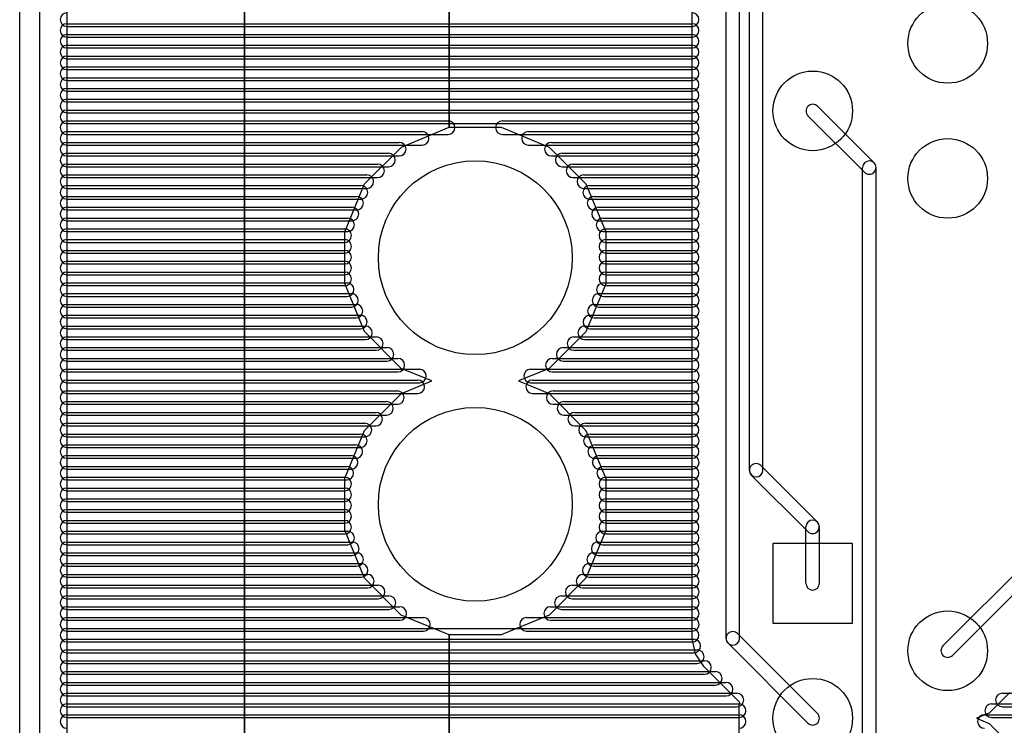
# Model space of a CAD drawing. Extents: x 4625 to 28175, y 45595 to 78045.
# Tile 3 of 28: x 4625 to 11920, y 51668 to 56896. Entities that reach past the tile are written whole.
import ezdxf

# ---------------------------------------------------------------- set-up
doc = ezdxf.new("R2010")
doc.units = 0
doc.layers.add('BLACK', color=1, linetype='CONTINUOUS')

msp = doc.modelspace()

# ---------------------------------------------------------------- linework, layer by layer
at = {"layer": 'BLACK'}
for p, q in [((4625, 46470), (4625, 77970)), ((4775, 46470), (4775, 77970)), ((4975, 61519), (4975, 47281)), ((6291, 47745), (6291, 60721)), ((6291, 60721), (6291, 47745)), ((7807, 56099), (7807, 58838)), ((7807, 58838), (7807, 56099)), ((9608, 52312), (9608, 57628)), ((9858, 52312), (9858, 57628)), ((9958, 52312), (9958, 57628)), ((10031, 53558), (10031, 57476)), ((10131, 53558), (10131, 57476)), ((4975, 56866), (9607, 56866)), ((4975, 56866), (9607, 56866)), ((4975, 56866), (9607, 56866)), ((4975, 56846), (9607, 56846)), ((4975, 56846), (9607, 56846)), ((4975, 56846), (9607, 56846)), ((4975, 56786), (9607, 56786)), ((4975, 56786), (9607, 56786)), ((4975, 56786), (9607, 56786)), ((4975, 56766), (9607, 56766)), ((4975, 56766), (9607, 56766)), ((4975, 56766), (9607, 56766)), ((4975, 56706), (9607, 56706)), ((4975, 56706), (9607, 56706)), ((4975, 56706), (9607, 56706)), ((4975, 56686), (9607, 56686)), ((4975, 56686), (9607, 56686)), ((4975, 56686), (9607, 56686)), ((4975, 56626), (9607, 56626)), ((4975, 56626), (9607, 56626)), ((4975, 56626), (9607, 56626)), ((4975, 56606), (9607, 56606)), ((4975, 56606), (9607, 56606)), ((4975, 56606), (9607, 56606)), ((4975, 56546), (9607, 56546)), ((4975, 56546), (9607, 56546)), ((4975, 56546), (9607, 56546)), ((4975, 56526), (9607, 56526)), ((4975, 56526), (9607, 56526)), ((4975, 56526), (9607, 56526)), ((4975, 56466), (9607, 56466)), ((4975, 56466), (9607, 56466)), ((4975, 56466), (9607, 56466)), ((4975, 56446), (9607, 56446)), ((4975, 56446), (9607, 56446)), ((4975, 56446), (9607, 56446)), ((4975, 56386), (9607, 56386)), ((4975, 56386), (9607, 56386)), ((4975, 56386), (9607, 56386)), ((4975, 56366), (9607, 56366)), ((4975, 56366), (9607, 56366)), ((4975, 56366), (9607, 56366)), ((4975, 56306), (9607, 56306)), ((4975, 56306), (9607, 56306)), ((4975, 56306), (9607, 56306)), ((4975, 56286), (9607, 56286)), ((4975, 56286), (9607, 56286)), ((4975, 56286), (9607, 56286)), ((10536, 56255), (10955, 55836)), ((4975, 56226), (9607, 56226)), ((4975, 56226), (9607, 56226)), ((4975, 56226), (9607, 56226)), ((4975, 56206), (9607, 56206)), ((4975, 56206), (9607, 56206)), ((4975, 56206), (9607, 56206)), ((10465, 56184), (10884, 55765)), ((4975, 56146), (7799, 56146)), ((4975, 56146), (7799, 56146)), ((4975, 56146), (7799, 56146)), ((4975, 56126), (9607, 56126)), ((4975, 56126), (9607, 56126)), ((4975, 56126), (9607, 56126)), ((7453, 55952), (7807, 56099)), ((7807, 56099), (7808, 56099)), ((7808, 56099), (8193, 56099)), ((8193, 56099), (8548, 55952)), ((8201, 56146), (9607, 56146)), ((8201, 56146), (9607, 56146)), ((8201, 56146), (9607, 56146)), ((4975, 56066), (7607, 56066)), ((4975, 56066), (7607, 56066)), ((4975, 56066), (7607, 56066)), ((4975, 56046), (7799, 56046)), ((4975, 56046), (7799, 56046)), ((4975, 56046), (7799, 56046)), ((8201, 56046), (9607, 56046)), ((8201, 56046), (9607, 56046)), ((8201, 56046), (9607, 56046)), ((8394, 56066), (9608, 56066)), ((8394, 56066), (9608, 56066)), ((8394, 56066), (9608, 56066)), ((4975, 55986), (7437, 55986)), ((4975, 55986), (7437, 55986)), ((4975, 55986), (7437, 55986)), ((4975, 55966), (7607, 55966)), ((4975, 55966), (7607, 55966)), ((4975, 55966), (7607, 55966)), ((7180, 55680), (7453, 55952)), ((8394, 55966), (9608, 55966)), ((8394, 55966), (9608, 55966)), ((8394, 55966), (9608, 55966)), ((8548, 55952), (8820, 55679)), ((8564, 55986), (9608, 55986)), ((8564, 55986), (9608, 55986)), ((8564, 55986), (9608, 55986)), ((4975, 55906), (7357, 55906)), ((4975, 55906), (7357, 55906)), ((4975, 55906), (7357, 55906)), ((4975, 55886), (7437, 55886)), ((4975, 55886), (7437, 55886)), ((4975, 55886), (7437, 55886)), ((8564, 55886), (9608, 55886)), ((8564, 55886), (9608, 55886)), ((8564, 55886), (9608, 55886)), ((8644, 55906), (9608, 55906)), ((8644, 55906), (9608, 55906)), ((8644, 55906), (9608, 55906)), ((4975, 55826), (7277, 55826)), ((4975, 55826), (7277, 55826)), ((4975, 55826), (7277, 55826)), ((4975, 55806), (7357, 55806)), ((4975, 55806), (7357, 55806)), ((4975, 55806), (7357, 55806)), ((8644, 55806), (9608, 55806)), ((8644, 55806), (9608, 55806)), ((8644, 55806), (9608, 55806)), ((8724, 55826), (9608, 55826)), ((8724, 55826), (9608, 55826)), ((8724, 55826), (9608, 55826)), ((4975, 55746), (7197, 55746)), ((4975, 55746), (7197, 55746)), ((4975, 55746), (7197, 55746)), ((8804, 55746), (9608, 55746)), ((8804, 55746), (9608, 55746)), ((8804, 55746), (9608, 55746)), ((10870, 50140), (10870, 55800)), ((10970, 50140), (10970, 55800)), ((4975, 55726), (7277, 55726)), ((4975, 55726), (7277, 55726)), ((4975, 55726), (7277, 55726)), ((4975, 55666), (7153, 55666)), ((4975, 55666), (7153, 55666)), ((4975, 55666), (7153, 55666)), ((7033, 55325), (7180, 55680)), ((8724, 55726), (9608, 55726)), ((8724, 55726), (9608, 55726)), ((8724, 55726), (9608, 55726)), ((8820, 55679), (8967, 55324)), ((8847, 55666), (9607, 55666)), ((8847, 55666), (9607, 55666)), ((8847, 55666), (9607, 55666)), ((4975, 55646), (7197, 55646)), ((4975, 55646), (7197, 55646)), ((4975, 55646), (7197, 55646)), ((4975, 55586), (7121, 55586)), ((4975, 55586), (7121, 55586)), ((4975, 55586), (7121, 55586)), ((8804, 55646), (9608, 55646)), ((8804, 55646), (9608, 55646)), ((8804, 55646), (9608, 55646)), ((8880, 55586), (9608, 55586)), ((8880, 55586), (9608, 55586)), ((8880, 55586), (9608, 55586)), ((4975, 55566), (7153, 55566)), ((4975, 55566), (7153, 55566)), ((4975, 55566), (7153, 55566)), ((8847, 55566), (9607, 55566)), ((8847, 55566), (9607, 55566)), ((8847, 55566), (9607, 55566)), ((4975, 55506), (7087, 55506)), ((4975, 55506), (7087, 55506)), ((4975, 55506), (7087, 55506)), ((4975, 55486), (7121, 55486)), ((4975, 55486), (7121, 55486)), ((4975, 55486), (7121, 55486)), ((8880, 55486), (9608, 55486)), ((8880, 55486), (9608, 55486)), ((8880, 55486), (9608, 55486)), ((8913, 55506), (9607, 55506)), ((8913, 55506), (9607, 55506)), ((8913, 55506), (9607, 55506)), ((4975, 55426), (7055, 55426)), ((4975, 55426), (7055, 55426)), ((4975, 55426), (7055, 55426)), ((4975, 55406), (7087, 55406)), ((4975, 55406), (7087, 55406)), ((4975, 55406), (7087, 55406)), ((8913, 55406), (9607, 55406)), ((8913, 55406), (9607, 55406)), ((8913, 55406), (9607, 55406)), ((8946, 55426), (9608, 55426)), ((8946, 55426), (9608, 55426)), ((8946, 55426), (9608, 55426)), ((4975, 55346), (7033, 55346)), ((4975, 55346), (7033, 55346)), ((4975, 55346), (7033, 55346)), ((4975, 55326), (7055, 55326)), ((4975, 55326), (7055, 55326)), ((4975, 55326), (7055, 55326)), ((7033, 54940), (7033, 55325)), ((8946, 55326), (9608, 55326)), ((8946, 55326), (9608, 55326)), ((8946, 55326), (9608, 55326)), ((8967, 55346), (9607, 55346)), ((8967, 55346), (9607, 55346)), ((8967, 55346), (9607, 55346)), ((8967, 55324), (8967, 54939)), ((4975, 55266), (7033, 55266)), ((4975, 55266), (7033, 55266)), ((4975, 55266), (7033, 55266)), ((4975, 55246), (7033, 55246)), ((4975, 55246), (7033, 55246)), ((4975, 55246), (7033, 55246)), ((8967, 55266), (9607, 55266)), ((8967, 55266), (9607, 55266)), ((8967, 55266), (9607, 55266)), ((8967, 55246), (9607, 55246)), ((8967, 55246), (9607, 55246)), ((8967, 55246), (9607, 55246)), ((4975, 55186), (7033, 55186)), ((4975, 55186), (7033, 55186)), ((4975, 55186), (7033, 55186)), ((4975, 55166), (7033, 55166)), ((4975, 55166), (7033, 55166)), ((4975, 55166), (7033, 55166)), ((8967, 55186), (9607, 55186)), ((8967, 55186), (9607, 55186)), ((8967, 55186), (9607, 55186)), ((8967, 55166), (9607, 55166)), ((8967, 55166), (9607, 55166)), ((8967, 55166), (9607, 55166)), ((4975, 55106), (7033, 55106)), ((4975, 55106), (7033, 55106)), ((4975, 55106), (7033, 55106)), ((4975, 55086), (7033, 55086)), ((4975, 55086), (7033, 55086)), ((4975, 55086), (7033, 55086)), ((8967, 55106), (9607, 55106)), ((8967, 55106), (9607, 55106)), ((8967, 55106), (9607, 55106)), ((8967, 55086), (9607, 55086)), ((8967, 55086), (9607, 55086)), ((8967, 55086), (9607, 55086)), ((4975, 55026), (7033, 55026)), ((4975, 55026), (7033, 55026)), ((4975, 55026), (7033, 55026)), ((4975, 55006), (7033, 55006)), ((4975, 55006), (7033, 55006)), ((4975, 55006), (7033, 55006)), ((8967, 55026), (9607, 55026)), ((8967, 55026), (9607, 55026)), ((8967, 55026), (9607, 55026)), ((8967, 55006), (9607, 55006)), ((8967, 55006), (9607, 55006)), ((8967, 55006), (9607, 55006)), ((4975, 54946), (7051, 54946)), ((4975, 54946), (7051, 54946)), ((4975, 54946), (7051, 54946)), ((7180, 54585), (7033, 54940)), ((8967, 54939), (8820, 54584)), ((8949, 54946), (9607, 54946)), ((8949, 54946), (9607, 54946)), ((8949, 54946), (9607, 54946)), ((4975, 54926), (7033, 54926)), ((4975, 54926), (7033, 54926)), ((4975, 54926), (7033, 54926)), ((4975, 54866), (7083, 54866)), ((4975, 54866), (7083, 54866)), ((4975, 54866), (7083, 54866)), ((8916, 54866), (9608, 54866)), ((8916, 54866), (9608, 54866)), ((8916, 54866), (9608, 54866)), ((8967, 54926), (9607, 54926)), ((8967, 54926), (9607, 54926)), ((8967, 54926), (9607, 54926)), ((4975, 54846), (7051, 54846)), ((4975, 54846), (7051, 54846)), ((4975, 54846), (7051, 54846)), ((4975, 54786), (7117, 54786)), ((4975, 54786), (7117, 54786)), ((4975, 54786), (7117, 54786)), ((8882, 54786), (9608, 54786)), ((8882, 54786), (9608, 54786)), ((8882, 54786), (9608, 54786)), ((8949, 54846), (9607, 54846)), ((8949, 54846), (9607, 54846)), ((8949, 54846), (9607, 54846)), ((4975, 54766), (7083, 54766)), ((4975, 54766), (7083, 54766)), ((4975, 54766), (7083, 54766)), ((8916, 54766), (9608, 54766)), ((8916, 54766), (9608, 54766)), ((8916, 54766), (9608, 54766)), ((4975, 54706), (7149, 54706)), ((4975, 54706), (7149, 54706)), ((4975, 54706), (7149, 54706)), ((4975, 54686), (7117, 54686)), ((4975, 54686), (7117, 54686)), ((4975, 54686), (7117, 54686)), ((8849, 54706), (9607, 54706)), ((8849, 54706), (9607, 54706)), ((8849, 54706), (9607, 54706)), ((8882, 54686), (9608, 54686)), ((8882, 54686), (9608, 54686)), ((8882, 54686), (9608, 54686)), ((4975, 54626), (7187, 54626)), ((4975, 54626), (7187, 54626)), ((4975, 54626), (7187, 54626)), ((4975, 54606), (7149, 54606)), ((4975, 54606), (7149, 54606)), ((4975, 54606), (7149, 54606)), ((7452, 54312), (7180, 54585)), ((8820, 54584), (8547, 54312)), ((8811, 54626), (9607, 54626)), ((8811, 54626), (9607, 54626)), ((8811, 54626), (9607, 54626)), ((8849, 54606), (9607, 54606)), ((8849, 54606), (9607, 54606)), ((8849, 54606), (9607, 54606)), ((4975, 54546), (7267, 54546)), ((4975, 54546), (7267, 54546)), ((4975, 54546), (7267, 54546)), ((4975, 54526), (7187, 54526)), ((4975, 54526), (7187, 54526)), ((4975, 54526), (7187, 54526)), ((8731, 54546), (9607, 54546)), ((8731, 54546), (9607, 54546)), ((8731, 54546), (9607, 54546)), ((8811, 54526), (9607, 54526)), ((8811, 54526), (9607, 54526)), ((8811, 54526), (9607, 54526)), ((4975, 54466), (7347, 54466)), ((4975, 54466), (7347, 54466)), ((4975, 54466), (7347, 54466)), ((4975, 54446), (7267, 54446)), ((4975, 54446), (7267, 54446)), ((4975, 54446), (7267, 54446)), ((8651, 54466), (9607, 54466)), ((8651, 54466), (9607, 54466)), ((8651, 54466), (9607, 54466)), ((8731, 54446), (9607, 54446)), ((8731, 54446), (9607, 54446)), ((8731, 54446), (9607, 54446)), ((4975, 54386), (7427, 54386)), ((4975, 54386), (7427, 54386)), ((4975, 54386), (7427, 54386)), ((4975, 54366), (7347, 54366)), ((4975, 54366), (7347, 54366)), ((4975, 54366), (7347, 54366)), ((8571, 54386), (9607, 54386)), ((8571, 54386), (9607, 54386)), ((8571, 54386), (9607, 54386)), ((8651, 54366), (9607, 54366)), ((8651, 54366), (9607, 54366)), ((8651, 54366), (9607, 54366)), ((4975, 54306), (7587, 54306)), ((4975, 54306), (7587, 54306)), ((4975, 54306), (7587, 54306)), ((4975, 54286), (7427, 54286)), ((4975, 54286), (7427, 54286)), ((4975, 54286), (7427, 54286)), ((7678, 54219), (7452, 54312)), ((8547, 54312), (8321, 54219)), ((8410, 54306), (9608, 54306)), ((8410, 54306), (9608, 54306)), ((8410, 54306), (9608, 54306)), ((8571, 54286), (9607, 54286)), ((8571, 54286), (9607, 54286)), ((8571, 54286), (9607, 54286)), ((4975, 54226), (7575, 54226)), ((4975, 54226), (7575, 54226)), ((4975, 54226), (7575, 54226)), ((4975, 54206), (7587, 54206)), ((4975, 54206), (7587, 54206)), ((4975, 54206), (7587, 54206)), ((7453, 54125), (7678, 54219)), ((8321, 54219), (8548, 54125)), ((8410, 54206), (9608, 54206)), ((8410, 54206), (9608, 54206)), ((8410, 54206), (9608, 54206)), ((8425, 54226), (9607, 54226)), ((8425, 54226), (9607, 54226)), ((8425, 54226), (9607, 54226)), ((4975, 54146), (7423, 54146)), ((4975, 54146), (7423, 54146)), ((4975, 54146), (7423, 54146)), ((4975, 54126), (7575, 54126)), ((4975, 54126), (7575, 54126)), ((4975, 54126), (7575, 54126)), ((8425, 54126), (9607, 54126)), ((8425, 54126), (9607, 54126)), ((8425, 54126), (9607, 54126)), ((8577, 54146), (9607, 54146)), ((8577, 54146), (9607, 54146)), ((8577, 54146), (9607, 54146)), ((4975, 54066), (7343, 54066)), ((4975, 54066), (7343, 54066)), ((4975, 54066), (7343, 54066)), ((7180, 53853), (7453, 54125)), ((8548, 54125), (8820, 53852)), ((8657, 54066), (9607, 54066)), ((8657, 54066), (9607, 54066)), ((8657, 54066), (9607, 54066)), ((4975, 54046), (7423, 54046)), ((4975, 54046), (7423, 54046)), ((4975, 54046), (7423, 54046)), ((4975, 53986), (7263, 53986)), ((4975, 53986), (7263, 53986)), ((4975, 53986), (7263, 53986)), ((8577, 54046), (9607, 54046)), ((8577, 54046), (9607, 54046)), ((8577, 54046), (9607, 54046)), ((8737, 53986), (9607, 53986)), ((8737, 53986), (9607, 53986)), ((8737, 53986), (9607, 53986)), ((4975, 53966), (7343, 53966)), ((4975, 53966), (7343, 53966)), ((4975, 53966), (7343, 53966)), ((8657, 53966), (9607, 53966)), ((8657, 53966), (9607, 53966)), ((8657, 53966), (9607, 53966)), ((4975, 53906), (7183, 53906)), ((4975, 53906), (7183, 53906)), ((4975, 53906), (7183, 53906)), ((4975, 53886), (7263, 53886)), ((4975, 53886), (7263, 53886)), ((4975, 53886), (7263, 53886)), ((7033, 53498), (7180, 53853)), ((8737, 53886), (9607, 53886)), ((8737, 53886), (9607, 53886)), ((8737, 53886), (9607, 53886)), ((8817, 53906), (9607, 53906)), ((8817, 53906), (9607, 53906)), ((8817, 53906), (9607, 53906)), ((8820, 53852), (8967, 53497)), ((4975, 53826), (7149, 53826)), ((4975, 53826), (7149, 53826)), ((4975, 53826), (7149, 53826)), ((4975, 53806), (7183, 53806)), ((4975, 53806), (7183, 53806)), ((4975, 53806), (7183, 53806)), ((8817, 53806), (9607, 53806)), ((8817, 53806), (9607, 53806)), ((8817, 53806), (9607, 53806)), ((8852, 53826), (9608, 53826)), ((8852, 53826), (9608, 53826)), ((8852, 53826), (9608, 53826)), ((4975, 53746), (7115, 53746)), ((4975, 53746), (7115, 53746)), ((4975, 53746), (7115, 53746)), ((4975, 53726), (7149, 53726)), ((4975, 53726), (7149, 53726)), ((4975, 53726), (7149, 53726)), ((8852, 53726), (9608, 53726)), ((8852, 53726), (9608, 53726)), ((8852, 53726), (9608, 53726)), ((8885, 53746), (9607, 53746)), ((8885, 53746), (9607, 53746)), ((8885, 53746), (9607, 53746)), ((4975, 53666), (7081, 53666)), ((4975, 53666), (7081, 53666)), ((4975, 53666), (7081, 53666)), ((4975, 53646), (7115, 53646)), ((4975, 53646), (7115, 53646)), ((4975, 53646), (7115, 53646)), ((8885, 53646), (9607, 53646)), ((8885, 53646), (9607, 53646)), ((8885, 53646), (9607, 53646)), ((8918, 53666), (9608, 53666)), ((8918, 53666), (9608, 53666)), ((8918, 53666), (9608, 53666)), ((4975, 53586), (7049, 53586)), ((4975, 53586), (7049, 53586)), ((4975, 53586), (7049, 53586)), ((4975, 53566), (7081, 53566)), ((4975, 53566), (7081, 53566)), ((4975, 53566), (7081, 53566)), ((8918, 53566), (9608, 53566)), ((8918, 53566), (9608, 53566)), ((8918, 53566), (9608, 53566)), ((8951, 53586), (9607, 53586)), ((8951, 53586), (9607, 53586)), ((8951, 53586), (9607, 53586)), ((10116, 53593), (10535, 53174)), ((4975, 53506), (7033, 53506)), ((4975, 53506), (7033, 53506)), ((4975, 53506), (7033, 53506)), ((4975, 53486), (7049, 53486)), ((4975, 53486), (7049, 53486)), ((4975, 53486), (7049, 53486)), ((7033, 53113), (7033, 53498)), ((8951, 53486), (9607, 53486)), ((8951, 53486), (9607, 53486)), ((8951, 53486), (9607, 53486)), ((8967, 53506), (9607, 53506)), ((8967, 53506), (9607, 53506)), ((8967, 53506), (9607, 53506)), ((8967, 53497), (8967, 53112)), ((10045, 53522), (10464, 53103)), ((4975, 53426), (7033, 53426)), ((4975, 53426), (7033, 53426)), ((4975, 53426), (7033, 53426)), ((4975, 53406), (7033, 53406)), ((4975, 53406), (7033, 53406)), ((4975, 53406), (7033, 53406)), ((8967, 53426), (9607, 53426)), ((8967, 53426), (9607, 53426)), ((8967, 53426), (9607, 53426)), ((8967, 53406), (9607, 53406)), ((8967, 53406), (9607, 53406)), ((8967, 53406), (9607, 53406)), ((4975, 53346), (7033, 53346)), ((4975, 53346), (7033, 53346)), ((4975, 53346), (7033, 53346)), ((4975, 53326), (7033, 53326)), ((4975, 53326), (7033, 53326)), ((4975, 53326), (7033, 53326)), ((8967, 53346), (9607, 53346)), ((8967, 53346), (9607, 53346)), ((8967, 53346), (9607, 53346)), ((8967, 53326), (9607, 53326)), ((8967, 53326), (9607, 53326)), ((8967, 53326), (9607, 53326)), ((4975, 53266), (7033, 53266)), ((4975, 53266), (7033, 53266)), ((4975, 53266), (7033, 53266)), ((8967, 53266), (9607, 53266)), ((8967, 53266), (9607, 53266)), ((8967, 53266), (9607, 53266)), ((4975, 53246), (7033, 53246)), ((4975, 53246), (7033, 53246)), ((4975, 53246), (7033, 53246)), ((4975, 53186), (7033, 53186)), ((4975, 53186), (7033, 53186)), ((4975, 53186), (7033, 53186)), ((8967, 53246), (9607, 53246)), ((8967, 53246), (9607, 53246)), ((8967, 53246), (9607, 53246)), ((8967, 53186), (9607, 53186)), ((8967, 53186), (9607, 53186)), ((8967, 53186), (9607, 53186)), ((4975, 53166), (7033, 53166)), ((4975, 53166), (7033, 53166)), ((4975, 53166), (7033, 53166)), ((4975, 53106), (7055, 53106)), ((4975, 53106), (7055, 53106)), ((4975, 53106), (7055, 53106)), ((7180, 52758), (7033, 53113)), ((8967, 53112), (8820, 52757)), ((8943, 53106), (9607, 53106)), ((8943, 53106), (9607, 53106)), ((8943, 53106), (9607, 53106)), ((8967, 53166), (9607, 53166)), ((8967, 53166), (9607, 53166)), ((8967, 53166), (9607, 53166)), ((10450, 52720), (10450, 53138)), ((10550, 52720), (10550, 53138)), ((4975, 53086), (7033, 53086)), ((4975, 53086), (7033, 53086)), ((4975, 53086), (7033, 53086)), ((8967, 53086), (9607, 53086)), ((8967, 53086), (9607, 53086)), ((8967, 53086), (9607, 53086)), ((4975, 53026), (7089, 53026)), ((4975, 53026), (7089, 53026)), ((4975, 53026), (7089, 53026)), ((4975, 53006), (7055, 53006)), ((4975, 53006), (7055, 53006)), ((4975, 53006), (7055, 53006)), ((8910, 53026), (9608, 53026)), ((8910, 53026), (9608, 53026)), ((8910, 53026), (9608, 53026)), ((8943, 53006), (9607, 53006)), ((8943, 53006), (9607, 53006)), ((8943, 53006), (9607, 53006)), ((10795, 53015), (10205, 53015)), ((10205, 53015), (10205, 52425)), ((10795, 52425), (10795, 53015)), ((4975, 52946), (7121, 52946)), ((4975, 52946), (7121, 52946)), ((4975, 52946), (7121, 52946)), ((4975, 52926), (7089, 52926)), ((4975, 52926), (7089, 52926)), ((4975, 52926), (7089, 52926)), ((8877, 52946), (9607, 52946)), ((8877, 52946), (9607, 52946)), ((8877, 52946), (9607, 52946)), ((8910, 52926), (9608, 52926)), ((8910, 52926), (9608, 52926)), ((8910, 52926), (9608, 52926)), ((12117, 52908), (11465, 52256)), ((4975, 52866), (7155, 52866)), ((4975, 52866), (7155, 52866)), ((4975, 52866), (7155, 52866)), ((4975, 52846), (7121, 52846)), ((4975, 52846), (7121, 52846)), ((4975, 52846), (7121, 52846)), ((8844, 52866), (9608, 52866)), ((8844, 52866), (9608, 52866)), ((8844, 52866), (9608, 52866)), ((8877, 52846), (9607, 52846)), ((8877, 52846), (9607, 52846)), ((8877, 52846), (9607, 52846)), ((12187, 52838), (11535, 52186)), ((4975, 52786), (7201, 52786)), ((4975, 52786), (7201, 52786)), ((4975, 52786), (7201, 52786)), ((4975, 52766), (7155, 52766)), ((4975, 52766), (7155, 52766)), ((4975, 52766), (7155, 52766)), ((7452, 52485), (7180, 52758)), ((8820, 52757), (8547, 52485)), ((8798, 52786), (9608, 52786)), ((8798, 52786), (9608, 52786)), ((8798, 52786), (9608, 52786)), ((8844, 52766), (9608, 52766)), ((8844, 52766), (9608, 52766)), ((8844, 52766), (9608, 52766)), ((4975, 52706), (7281, 52706)), ((4975, 52706), (7281, 52706)), ((4975, 52706), (7281, 52706)), ((4975, 52686), (7201, 52686)), ((4975, 52686), (7201, 52686)), ((4975, 52686), (7201, 52686)), ((8718, 52706), (9608, 52706)), ((8718, 52706), (9608, 52706)), ((8718, 52706), (9608, 52706)), ((8798, 52686), (9608, 52686)), ((8798, 52686), (9608, 52686)), ((8798, 52686), (9608, 52686)), ((4975, 52626), (7361, 52626)), ((4975, 52626), (7361, 52626)), ((4975, 52626), (7361, 52626)), ((4975, 52606), (7281, 52606)), ((4975, 52606), (7281, 52606)), ((4975, 52606), (7281, 52606)), ((8638, 52626), (9608, 52626)), ((8638, 52626), (9608, 52626)), ((8638, 52626), (9608, 52626)), ((8718, 52606), (9608, 52606)), ((8718, 52606), (9608, 52606)), ((8718, 52606), (9608, 52606)), ((4975, 52546), (7441, 52546)), ((4975, 52546), (7441, 52546)), ((4975, 52546), (7441, 52546)), ((4975, 52526), (7361, 52526)), ((4975, 52526), (7361, 52526)), ((4975, 52526), (7361, 52526)), ((8558, 52546), (9608, 52546)), ((8558, 52546), (9608, 52546)), ((8558, 52546), (9608, 52546)), ((8638, 52526), (9608, 52526)), ((8638, 52526), (9608, 52526)), ((8638, 52526), (9608, 52526)), ((4975, 52466), (7617, 52466)), ((4975, 52466), (7617, 52466)), ((4975, 52466), (7617, 52466)), ((7807, 52338), (7452, 52485)), ((8547, 52485), (8192, 52338)), ((8380, 52466), (9608, 52466)), ((8380, 52466), (9608, 52466)), ((8380, 52466), (9608, 52466)), ((4975, 52446), (7441, 52446)), ((4975, 52446), (7441, 52446)), ((4975, 52446), (7441, 52446)), ((4975, 52386), (9607, 52386)), ((4975, 52386), (9607, 52386)), ((4975, 52386), (9607, 52386)), ((8558, 52446), (9608, 52446)), ((8558, 52446), (9608, 52446)), ((8558, 52446), (9608, 52446)), ((10205, 52425), (10795, 52425)), ((4975, 52366), (7617, 52366)), ((4975, 52366), (7617, 52366)), ((4975, 52366), (7617, 52366)), ((4975, 52306), (9619, 52306)), ((4975, 52306), (9619, 52306)), ((4975, 52306), (9619, 52306)), ((7807, 49599), (7807, 52338)), ((8192, 52338), (7807, 52338)), ((7807, 52338), (7807, 49599)), ((8380, 52366), (9608, 52366)), ((8380, 52366), (9608, 52366)), ((8380, 52366), (9608, 52366)), ((9631, 52197), (9608, 52312)), ((9944, 52347), (10535, 51756)), ((4975, 52286), (9607, 52286)), ((4975, 52286), (9607, 52286)), ((4975, 52286), (9607, 52286)), ((9873, 52276), (10464, 51685)), ((4975, 52226), (9645, 52226)), ((4975, 52226), (9645, 52226)), ((4975, 52226), (9645, 52226)), ((4975, 52206), (9619, 52206)), ((4975, 52206), (9619, 52206)), ((4975, 52206), (9619, 52206)), ((9696, 52100), (9631, 52197)), ((4975, 52146), (9699, 52146)), ((4975, 52146), (9699, 52146)), ((4975, 52146), (9699, 52146)), ((4975, 52126), (9645, 52126)), ((4975, 52126), (9645, 52126)), ((4975, 52126), (9645, 52126)), ((9959, 51837), (9696, 52100)), ((4975, 52066), (9779, 52066)), ((4975, 52066), (9779, 52066)), ((4975, 52066), (9779, 52066)), ((4975, 52046), (9699, 52046)), ((4975, 52046), (9699, 52046)), ((4975, 52046), (9699, 52046)), ((4975, 51986), (9859, 51986)), ((4975, 51986), (9859, 51986)), ((4975, 51986), (9859, 51986)), ((4975, 51966), (9779, 51966)), ((4975, 51966), (9779, 51966)), ((4975, 51966), (9779, 51966)), ((4975, 51906), (9939, 51906)), ((4975, 51906), (9939, 51906)), ((4975, 51906), (9939, 51906)), ((4975, 51886), (9859, 51886)), ((4975, 51886), (9859, 51886)), ((4975, 51886), (9859, 51886)), ((11961, 51912), (11808, 51759)), ((11905, 51906), (15371, 51906)), ((11905, 51906), (15371, 51906)), ((11905, 51906), (15371, 51906)), ((4975, 51826), (9955, 51826)), ((4975, 51826), (9955, 51826)), ((4975, 51826), (9955, 51826)), ((4975, 51806), (9939, 51806)), ((4975, 51806), (9939, 51806)), ((4975, 51806), (9939, 51806)), ((9956, 51828), (9959, 51837)), ((9956, 51612), (9956, 51828)), ((11825, 51826), (15519, 51826)), ((11825, 51826), (15519, 51826)), ((11825, 51826), (15519, 51826)), ((11905, 51806), (15371, 51806)), ((11905, 51806), (15371, 51806)), ((11905, 51806), (15371, 51806)), ((4975, 51746), (9955, 51746)), ((4975, 51746), (9955, 51746)), ((4975, 51746), (9955, 51746)), ((4975, 51726), (9955, 51726)), ((4975, 51726), (9955, 51726)), ((4975, 51726), (9955, 51726)), ((11808, 51759), (11714, 51720)), ((11714, 51720), (11808, 51681)), ((11772, 51746), (15384, 51746)), ((11772, 51746), (15384, 51746)), ((11772, 51746), (15384, 51746)), ((11825, 51726), (15519, 51726)), ((11825, 51726), (15519, 51726)), ((11825, 51726), (15519, 51726)), ((11808, 51681), (11961, 51528))]:
    msp.add_line(p, q, dxfattribs=at)
for centre, radius in [((11500, 56720), 295), ((10500, 56220), 295), ((11500, 55720), 295), ((8000, 55132), 718), ((8000, 53305), 718), ((11500, 52220), 295), ((10500, 51720), 295)]:
    msp.add_circle(centre, radius, dxfattribs=at)
for centre, start, end in [((4975, 56896), 90, 270), ((4975, 56896), 90, 270), ((4975, 56896), 90, 270), ((9607, 56896), 270, 450), ((9607, 56896), 270, 450), ((9607, 56896), 270, 450), ((4975, 56816), 90, 270), ((4975, 56816), 90, 270), ((4975, 56816), 90, 270), ((9607, 56816), 270, 450), ((9607, 56816), 270, 450), ((9607, 56816), 270, 450), ((4975, 56736), 90, 270), ((4975, 56736), 90, 270), ((4975, 56736), 90, 270), ((9607, 56736), 270, 450), ((9607, 56736), 270, 450), ((9607, 56736), 270, 450), ((4975, 56656), 90, 270), ((4975, 56656), 90, 270), ((4975, 56656), 90, 270), ((9607, 56656), 270, 450), ((9607, 56656), 270, 450), ((9607, 56656), 270, 450), ((4975, 56576), 90, 270), ((4975, 56576), 90, 270), ((4975, 56576), 90, 270), ((9607, 56576), 270, 450), ((9607, 56576), 270, 450), ((9607, 56576), 270, 450), ((4975, 56496), 90, 270), ((4975, 56496), 90, 270), ((4975, 56496), 90, 270), ((9607, 56496), 270, 450), ((9607, 56496), 270, 450), ((9607, 56496), 270, 450), ((4975, 56416), 90, 270), ((4975, 56416), 90, 270), ((4975, 56416), 90, 270), ((9607, 56416), 270, 450), ((9607, 56416), 270, 450), ((9607, 56416), 270, 450), ((4975, 56336), 90, 270), ((4975, 56336), 90, 270), ((4975, 56336), 90, 270), ((9607, 56336), 270, 450), ((9607, 56336), 270, 450), ((9607, 56336), 270, 450), ((4975, 56256), 90, 270), ((4975, 56256), 90, 270), ((4975, 56256), 90, 270), ((9607, 56256), 270, 450), ((9607, 56256), 270, 450), ((9607, 56256), 270, 450), ((10501, 56219), 45, 225), ((4975, 56176), 90, 270), ((4975, 56176), 90, 270), ((4975, 56176), 90, 270), ((9607, 56176), 270, 450), ((9607, 56176), 270, 450), ((9607, 56176), 270, 450), ((4975, 56096), 90, 270), ((4975, 56096), 90, 270), ((4975, 56096), 90, 270), ((7799, 56096), 270, 450), ((7799, 56096), 270, 450), ((7799, 56096), 270, 450), ((8201, 56096), 90, 270), ((8201, 56096), 90, 270), ((8201, 56096), 90, 270), ((9607, 56096), 270, 450), ((9607, 56096), 270, 450), ((9607, 56096), 270, 450), ((4975, 56016), 90, 270), ((4975, 56016), 90, 270), ((4975, 56016), 90, 270), ((7607, 56016), 270, 450), ((7607, 56016), 270, 450), ((7607, 56016), 270, 450), ((8394, 56016), 90, 270), ((8394, 56016), 90, 270), ((8394, 56016), 90, 270), ((9608, 56016), 270, 450), ((9608, 56016), 270, 450), ((9608, 56016), 270, 450), ((4975, 55936), 90, 270), ((4975, 55936), 90, 270), ((4975, 55936), 90, 270), ((7437, 55936), 270, 450), ((7437, 55936), 270, 450), ((7437, 55936), 270, 450), ((8564, 55936), 90, 270), ((8564, 55936), 90, 270), ((8564, 55936), 90, 270), ((9608, 55936), 270, 450), ((9608, 55936), 270, 450), ((9608, 55936), 270, 450), ((4975, 55856), 90, 270), ((4975, 55856), 90, 270), ((4975, 55856), 90, 270), ((7357, 55856), 270, 450), ((7357, 55856), 270, 450), ((7357, 55856), 270, 450), ((8644, 55856), 90, 270), ((8644, 55856), 90, 270), ((8644, 55856), 90, 270), ((9608, 55856), 270, 450), ((9608, 55856), 270, 450), ((9608, 55856), 270, 450), ((4975, 55776), 90, 270), ((4975, 55776), 90, 270), ((4975, 55776), 90, 270), ((7277, 55776), 270, 450), ((7277, 55776), 270, 450), ((7277, 55776), 270, 450), ((8724, 55776), 90, 270), ((8724, 55776), 90, 270), ((8724, 55776), 90, 270), ((9608, 55776), 270, 450), ((9608, 55776), 270, 450), ((9608, 55776), 270, 450), ((10920, 55800), 360, 540), ((10919, 55801), 225, 405), ((4975, 55696), 90, 270), ((4975, 55696), 90, 270), ((4975, 55696), 90, 270), ((7197, 55696), 270, 450), ((7197, 55696), 270, 450), ((7197, 55696), 270, 450), ((8804, 55696), 90, 270), ((8804, 55696), 90, 270), ((8804, 55696), 90, 270), ((9608, 55696), 270, 450), ((9608, 55696), 270, 450), ((9608, 55696), 270, 450), ((4975, 55616), 90, 270), ((4975, 55616), 90, 270), ((4975, 55616), 90, 270), ((7153, 55616), 270, 450), ((7153, 55616), 270, 450), ((7153, 55616), 270, 450), ((8847, 55616), 90, 270), ((8847, 55616), 90, 270), ((8847, 55616), 90, 270), ((9607, 55616), 270, 450), ((9607, 55616), 270, 450), ((9607, 55616), 270, 450), ((4975, 55536), 90, 270), ((4975, 55536), 90, 270), ((4975, 55536), 90, 270), ((7121, 55536), 270, 450), ((7121, 55536), 270, 450), ((7121, 55536), 270, 450), ((8880, 55536), 90, 270), ((8880, 55536), 90, 270), ((8880, 55536), 90, 270), ((9608, 55536), 270, 450), ((9608, 55536), 270, 450), ((9608, 55536), 270, 450), ((4975, 55456), 90, 270), ((4975, 55456), 90, 270), ((4975, 55456), 90, 270), ((7087, 55456), 270, 450), ((7087, 55456), 270, 450), ((7087, 55456), 270, 450), ((8913, 55456), 90, 270), ((8913, 55456), 90, 270), ((8913, 55456), 90, 270), ((9607, 55456), 270, 450), ((9607, 55456), 270, 450), ((9607, 55456), 270, 450), ((4975, 55376), 90, 270), ((4975, 55376), 90, 270), ((4975, 55376), 90, 270), ((7055, 55376), 270, 450), ((7055, 55376), 270, 450), ((7055, 55376), 270, 450), ((8946, 55376), 90, 270), ((8946, 55376), 90, 270), ((8946, 55376), 90, 270), ((9608, 55376), 270, 450), ((9608, 55376), 270, 450), ((9608, 55376), 270, 450), ((4975, 55296), 90, 270), ((4975, 55296), 90, 270), ((4975, 55296), 90, 270), ((7033, 55296), 270, 450), ((7033, 55296), 270, 450), ((7033, 55296), 270, 450), ((8967, 55296), 90, 270), ((8967, 55296), 90, 270), ((8967, 55296), 90, 270), ((9607, 55296), 270, 450), ((9607, 55296), 270, 450), ((9607, 55296), 270, 450), ((4975, 55216), 90, 270), ((4975, 55216), 90, 270), ((4975, 55216), 90, 270), ((7033, 55216), 270, 450), ((7033, 55216), 270, 450), ((7033, 55216), 270, 450), ((8967, 55216), 90, 270), ((8967, 55216), 90, 270), ((8967, 55216), 90, 270), ((9607, 55216), 270, 450), ((9607, 55216), 270, 450), ((9607, 55216), 270, 450), ((4975, 55136), 90, 270), ((4975, 55136), 90, 270), ((4975, 55136), 90, 270), ((7033, 55136), 270, 450), ((7033, 55136), 270, 450), ((7033, 55136), 270, 450), ((8967, 55136), 90, 270), ((8967, 55136), 90, 270), ((8967, 55136), 90, 270), ((9607, 55136), 270, 450), ((9607, 55136), 270, 450), ((9607, 55136), 270, 450), ((4975, 55056), 90, 270), ((4975, 55056), 90, 270), ((4975, 55056), 90, 270), ((7033, 55056), 270, 450), ((7033, 55056), 270, 450), ((7033, 55056), 270, 450), ((8967, 55056), 90, 270), ((8967, 55056), 90, 270), ((8967, 55056), 90, 270), ((9607, 55056), 270, 450), ((9607, 55056), 270, 450), ((9607, 55056), 270, 450), ((4975, 54976), 90, 270), ((4975, 54976), 90, 270), ((4975, 54976), 90, 270), ((7033, 54976), 270, 450), ((7033, 54976), 270, 450), ((7033, 54976), 270, 450), ((8967, 54976), 90, 270), ((8967, 54976), 90, 270), ((8967, 54976), 90, 270), ((9607, 54976), 270, 450), ((9607, 54976), 270, 450), ((9607, 54976), 270, 450), ((4975, 54896), 90, 270), ((4975, 54896), 90, 270), ((4975, 54896), 90, 270), ((7051, 54896), 270, 450), ((7051, 54896), 270, 450), ((7051, 54896), 270, 450), ((8949, 54896), 90, 270), ((8949, 54896), 90, 270), ((8949, 54896), 90, 270), ((9607, 54896), 270, 450), ((9607, 54896), 270, 450), ((9607, 54896), 270, 450), ((4975, 54816), 90, 270), ((4975, 54816), 90, 270), ((4975, 54816), 90, 270), ((7083, 54816), 270, 450), ((7083, 54816), 270, 450), ((7083, 54816), 270, 450), ((8916, 54816), 90, 270), ((8916, 54816), 90, 270), ((8916, 54816), 90, 270), ((9608, 54816), 270, 450), ((9608, 54816), 270, 450), ((9608, 54816), 270, 450), ((4975, 54736), 90, 270), ((4975, 54736), 90, 270), ((4975, 54736), 90, 270), ((7117, 54736), 270, 450), ((7117, 54736), 270, 450), ((7117, 54736), 270, 450), ((8882, 54736), 90, 270), ((8882, 54736), 90, 270), ((8882, 54736), 90, 270), ((9608, 54736), 270, 450), ((9608, 54736), 270, 450), ((9608, 54736), 270, 450), ((4975, 54656), 90, 270), ((4975, 54656), 90, 270), ((4975, 54656), 90, 270), ((7149, 54656), 270, 450), ((7149, 54656), 270, 450), ((7149, 54656), 270, 450), ((8849, 54656), 90, 270), ((8849, 54656), 90, 270), ((8849, 54656), 90, 270), ((9607, 54656), 270, 450), ((9607, 54656), 270, 450), ((9607, 54656), 270, 450), ((4975, 54576), 90, 270), ((4975, 54576), 90, 270), ((4975, 54576), 90, 270), ((7187, 54576), 270, 450), ((7187, 54576), 270, 450), ((7187, 54576), 270, 450), ((8811, 54576), 90, 270), ((8811, 54576), 90, 270), ((8811, 54576), 90, 270), ((9607, 54576), 270, 450), ((9607, 54576), 270, 450), ((9607, 54576), 270, 450), ((4975, 54496), 90, 270), ((4975, 54496), 90, 270), ((4975, 54496), 90, 270), ((7267, 54496), 270, 450), ((7267, 54496), 270, 450), ((7267, 54496), 270, 450), ((8731, 54496), 90, 270), ((8731, 54496), 90, 270), ((8731, 54496), 90, 270), ((9607, 54496), 270, 450), ((9607, 54496), 270, 450), ((9607, 54496), 270, 450), ((4975, 54416), 90, 270), ((4975, 54416), 90, 270), ((4975, 54416), 90, 270), ((7347, 54416), 270, 450), ((7347, 54416), 270, 450), ((7347, 54416), 270, 450), ((8651, 54416), 90, 270), ((8651, 54416), 90, 270), ((8651, 54416), 90, 270), ((9607, 54416), 270, 450), ((9607, 54416), 270, 450), ((9607, 54416), 270, 450), ((4975, 54336), 90, 270), ((4975, 54336), 90, 270), ((4975, 54336), 90, 270), ((7427, 54336), 270, 450), ((7427, 54336), 270, 450), ((7427, 54336), 270, 450), ((8571, 54336), 90, 270), ((8571, 54336), 90, 270), ((8571, 54336), 90, 270), ((9607, 54336), 270, 450), ((9607, 54336), 270, 450), ((9607, 54336), 270, 450), ((4975, 54256), 90, 270), ((4975, 54256), 90, 270), ((4975, 54256), 90, 270), ((7587, 54256), 270, 450), ((7587, 54256), 270, 450), ((7587, 54256), 270, 450), ((8410, 54256), 90, 270), ((8410, 54256), 90, 270), ((8410, 54256), 90, 270), ((9608, 54256), 270, 450), ((9608, 54256), 270, 450), ((9608, 54256), 270, 450), ((4975, 54176), 90, 270), ((4975, 54176), 90, 270), ((4975, 54176), 90, 270), ((7575, 54176), 270, 450), ((7575, 54176), 270, 450), ((7575, 54176), 270, 450), ((8425, 54176), 90, 270), ((8425, 54176), 90, 270), ((8425, 54176), 90, 270), ((9607, 54176), 270, 450), ((9607, 54176), 270, 450), ((9607, 54176), 270, 450), ((4975, 54096), 90, 270), ((4975, 54096), 90, 270), ((4975, 54096), 90, 270), ((7423, 54096), 270, 450), ((7423, 54096), 270, 450), ((7423, 54096), 270, 450), ((8577, 54096), 90, 270), ((8577, 54096), 90, 270), ((8577, 54096), 90, 270), ((9607, 54096), 270, 450), ((9607, 54096), 270, 450), ((9607, 54096), 270, 450), ((4975, 54016), 90, 270), ((4975, 54016), 90, 270), ((4975, 54016), 90, 270), ((7343, 54016), 270, 450), ((7343, 54016), 270, 450), ((7343, 54016), 270, 450), ((8657, 54016), 90, 270), ((8657, 54016), 90, 270), ((8657, 54016), 90, 270), ((9607, 54016), 270, 450), ((9607, 54016), 270, 450), ((9607, 54016), 270, 450), ((4975, 53936), 90, 270), ((4975, 53936), 90, 270), ((4975, 53936), 90, 270), ((7263, 53936), 270, 450), ((7263, 53936), 270, 450), ((7263, 53936), 270, 450), ((8737, 53936), 90, 270), ((8737, 53936), 90, 270), ((8737, 53936), 90, 270), ((9607, 53936), 270, 450), ((9607, 53936), 270, 450), ((9607, 53936), 270, 450), ((4975, 53856), 90, 270), ((4975, 53856), 90, 270), ((4975, 53856), 90, 270), ((7183, 53856), 270, 450), ((7183, 53856), 270, 450), ((7183, 53856), 270, 450), ((8817, 53856), 90, 270), ((8817, 53856), 90, 270), ((8817, 53856), 90, 270), ((9607, 53856), 270, 450), ((9607, 53856), 270, 450), ((9607, 53856), 270, 450), ((4975, 53776), 90, 270), ((4975, 53776), 90, 270), ((4975, 53776), 90, 270), ((7149, 53776), 270, 450), ((7149, 53776), 270, 450), ((7149, 53776), 270, 450), ((8852, 53776), 90, 270), ((8852, 53776), 90, 270), ((8852, 53776), 90, 270), ((9608, 53776), 270, 450), ((9608, 53776), 270, 450), ((9608, 53776), 270, 450), ((4975, 53696), 90, 270), ((4975, 53696), 90, 270), ((4975, 53696), 90, 270), ((7115, 53696), 270, 450), ((7115, 53696), 270, 450), ((7115, 53696), 270, 450), ((8885, 53696), 90, 270), ((8885, 53696), 90, 270), ((8885, 53696), 90, 270), ((9607, 53696), 270, 450), ((9607, 53696), 270, 450), ((9607, 53696), 270, 450), ((4975, 53616), 90, 270), ((4975, 53616), 90, 270), ((4975, 53616), 90, 270), ((7081, 53616), 270, 450), ((7081, 53616), 270, 450), ((7081, 53616), 270, 450), ((8918, 53616), 90, 270), ((8918, 53616), 90, 270), ((8918, 53616), 90, 270), ((9608, 53616), 270, 450), ((9608, 53616), 270, 450), ((9608, 53616), 270, 450), ((4975, 53536), 90, 270), ((4975, 53536), 90, 270), ((4975, 53536), 90, 270), ((7049, 53536), 270, 450), ((7049, 53536), 270, 450), ((7049, 53536), 270, 450), ((8951, 53536), 90, 270), ((8951, 53536), 90, 270), ((8951, 53536), 90, 270), ((9607, 53536), 270, 450), ((9607, 53536), 270, 450), ((9607, 53536), 270, 450), ((10081, 53557), 45, 225), ((10081, 53558), 180, 360), ((4975, 53456), 90, 270), ((4975, 53456), 90, 270), ((4975, 53456), 90, 270), ((7033, 53456), 270, 450), ((7033, 53456), 270, 450), ((7033, 53456), 270, 450), ((8967, 53456), 90, 270), ((8967, 53456), 90, 270), ((8967, 53456), 90, 270), ((9607, 53456), 270, 450), ((9607, 53456), 270, 450), ((9607, 53456), 270, 450), ((4975, 53376), 90, 270), ((4975, 53376), 90, 270), ((4975, 53376), 90, 270), ((7033, 53376), 270, 450), ((7033, 53376), 270, 450), ((7033, 53376), 270, 450), ((8967, 53376), 90, 270), ((8967, 53376), 90, 270), ((8967, 53376), 90, 270), ((9607, 53376), 270, 450), ((9607, 53376), 270, 450), ((9607, 53376), 270, 450), ((4975, 53296), 90, 270), ((4975, 53296), 90, 270), ((4975, 53296), 90, 270), ((7033, 53296), 270, 450), ((7033, 53296), 270, 450), ((7033, 53296), 270, 450), ((8967, 53296), 90, 270), ((8967, 53296), 90, 270), ((8967, 53296), 90, 270), ((9607, 53296), 270, 450), ((9607, 53296), 270, 450), ((9607, 53296), 270, 450), ((4975, 53216), 90, 270), ((4975, 53216), 90, 270), ((4975, 53216), 90, 270), ((7033, 53216), 270, 450), ((7033, 53216), 270, 450), ((7033, 53216), 270, 450), ((8967, 53216), 90, 270), ((8967, 53216), 90, 270), ((8967, 53216), 90, 270), ((9607, 53216), 270, 450), ((9607, 53216), 270, 450), ((9607, 53216), 270, 450), ((4975, 53136), 90, 270), ((4975, 53136), 90, 270), ((4975, 53136), 90, 270), ((7033, 53136), 270, 450), ((7033, 53136), 270, 450), ((7033, 53136), 270, 450), ((8967, 53136), 90, 270), ((8967, 53136), 90, 270), ((8967, 53136), 90, 270), ((9607, 53136), 270, 450), ((9607, 53136), 270, 450), ((9607, 53136), 270, 450), ((10500, 53138), 360, 540), ((4975, 53056), 90, 270), ((4975, 53056), 90, 270), ((4975, 53056), 90, 270), ((7055, 53056), 270, 450), ((7055, 53056), 270, 450), ((7055, 53056), 270, 450), ((8943, 53056), 90, 270), ((8943, 53056), 90, 270), ((8943, 53056), 90, 270), ((9607, 53056), 270, 450), ((9607, 53056), 270, 450), ((9607, 53056), 270, 450), ((10499, 53139), 225, 405), ((4975, 52976), 90, 270), ((4975, 52976), 90, 270), ((4975, 52976), 90, 270), ((7089, 52976), 270, 450), ((7089, 52976), 270, 450), ((7089, 52976), 270, 450), ((8910, 52976), 90, 270), ((8910, 52976), 90, 270), ((8910, 52976), 90, 270), ((9608, 52976), 270, 450), ((9608, 52976), 270, 450), ((9608, 52976), 270, 450), ((4975, 52896), 90, 270), ((4975, 52896), 90, 270), ((4975, 52896), 90, 270), ((7121, 52896), 270, 450), ((7121, 52896), 270, 450), ((7121, 52896), 270, 450), ((8877, 52896), 90, 270), ((8877, 52896), 90, 270), ((8877, 52896), 90, 270), ((9607, 52896), 270, 450), ((9607, 52896), 270, 450), ((9607, 52896), 270, 450), ((4975, 52816), 90, 270), ((4975, 52816), 90, 270), ((4975, 52816), 90, 270), ((7155, 52816), 270, 450), ((7155, 52816), 270, 450), ((7155, 52816), 270, 450), ((8844, 52816), 90, 270), ((8844, 52816), 90, 270), ((8844, 52816), 90, 270), ((9608, 52816), 270, 450), ((9608, 52816), 270, 450), ((9608, 52816), 270, 450), ((4975, 52736), 90, 270), ((4975, 52736), 90, 270), ((4975, 52736), 90, 270), ((7201, 52736), 270, 450), ((7201, 52736), 270, 450), ((7201, 52736), 270, 450), ((8798, 52736), 90, 270), ((8798, 52736), 90, 270), ((8798, 52736), 90, 270), ((9608, 52736), 270, 450), ((9608, 52736), 270, 450), ((9608, 52736), 270, 450), ((4975, 52656), 90, 270), ((4975, 52656), 90, 270), ((4975, 52656), 90, 270), ((7281, 52656), 270, 450), ((7281, 52656), 270, 450), ((7281, 52656), 270, 450), ((8718, 52656), 90, 270), ((8718, 52656), 90, 270), ((8718, 52656), 90, 270), ((9608, 52656), 270, 450), ((9608, 52656), 270, 450), ((9608, 52656), 270, 450), ((10500, 52720), 180, 360), ((4975, 52576), 90, 270), ((4975, 52576), 90, 270), ((4975, 52576), 90, 270), ((7361, 52576), 270, 450), ((7361, 52576), 270, 450), ((7361, 52576), 270, 450), ((8638, 52576), 90, 270), ((8638, 52576), 90, 270), ((8638, 52576), 90, 270), ((9608, 52576), 270, 450), ((9608, 52576), 270, 450), ((9608, 52576), 270, 450), ((4975, 52496), 90, 270), ((4975, 52496), 90, 270), ((4975, 52496), 90, 270), ((7441, 52496), 270, 450), ((7441, 52496), 270, 450), ((7441, 52496), 270, 450), ((8558, 52496), 90, 270), ((8558, 52496), 90, 270), ((8558, 52496), 90, 270), ((9608, 52496), 270, 450), ((9608, 52496), 270, 450), ((9608, 52496), 270, 450), ((4975, 52416), 90, 270), ((4975, 52416), 90, 270), ((4975, 52416), 90, 270), ((7617, 52416), 270, 450), ((7617, 52416), 270, 450), ((7617, 52416), 270, 450), ((8380, 52416), 90, 270), ((8380, 52416), 90, 270), ((8380, 52416), 90, 270), ((9608, 52416), 270, 450), ((9608, 52416), 270, 450), ((9608, 52416), 270, 450), ((4975, 52336), 90, 270), ((4975, 52336), 90, 270), ((4975, 52336), 90, 270), ((9607, 52336), 270, 450), ((9607, 52336), 270, 450), ((9607, 52336), 270, 450), ((4975, 52256), 90, 270), ((4975, 52256), 90, 270), ((4975, 52256), 90, 270), ((9619, 52256), 270, 450), ((9619, 52256), 270, 450), ((9619, 52256), 270, 450), ((9908, 52312), 45, 225), ((9908, 52312), 180, 360), ((11500, 52221), 135, 315), ((4975, 52176), 90, 270), ((4975, 52176), 90, 270), ((4975, 52176), 90, 270), ((9645, 52176), 270, 450), ((9645, 52176), 270, 450), ((9645, 52176), 270, 450), ((4975, 52096), 90, 270), ((4975, 52096), 90, 270), ((4975, 52096), 90, 270), ((9699, 52096), 270, 450), ((9699, 52096), 270, 450), ((9699, 52096), 270, 450), ((4975, 52016), 90, 270), ((4975, 52016), 90, 270), ((4975, 52016), 90, 270), ((9779, 52016), 270, 450), ((9779, 52016), 270, 450), ((9779, 52016), 270, 450), ((4975, 51936), 90, 270), ((4975, 51936), 90, 270), ((4975, 51936), 90, 270), ((9859, 51936), 270, 450), ((9859, 51936), 270, 450), ((9859, 51936), 270, 450), ((4975, 51856), 90, 270), ((4975, 51856), 90, 270), ((4975, 51856), 90, 270), ((9939, 51856), 270, 450), ((9939, 51856), 270, 450), ((9939, 51856), 270, 450), ((11905, 51856), 90, 270), ((11905, 51856), 90, 270), ((11905, 51856), 90, 270), ((4975, 51776), 90, 270), ((4975, 51776), 90, 270), ((4975, 51776), 90, 270), ((9955, 51776), 270, 450), ((9955, 51776), 270, 450), ((9955, 51776), 270, 450), ((11825, 51776), 90, 270), ((11825, 51776), 90, 270), ((11825, 51776), 90, 270), ((4975, 51696), 90, 270), ((4975, 51696), 90, 270), ((4975, 51696), 90, 270), ((9955, 51696), 270, 450), ((9955, 51696), 270, 450), ((9955, 51696), 270, 450), ((10500, 51720), 225, 405), ((11772, 51696), 90, 270), ((11772, 51696), 90, 270), ((11772, 51696), 90, 270)]:
    msp.add_arc(centre, 50, start, end, dxfattribs=at)

doc.saveas('drawing.dxf')
